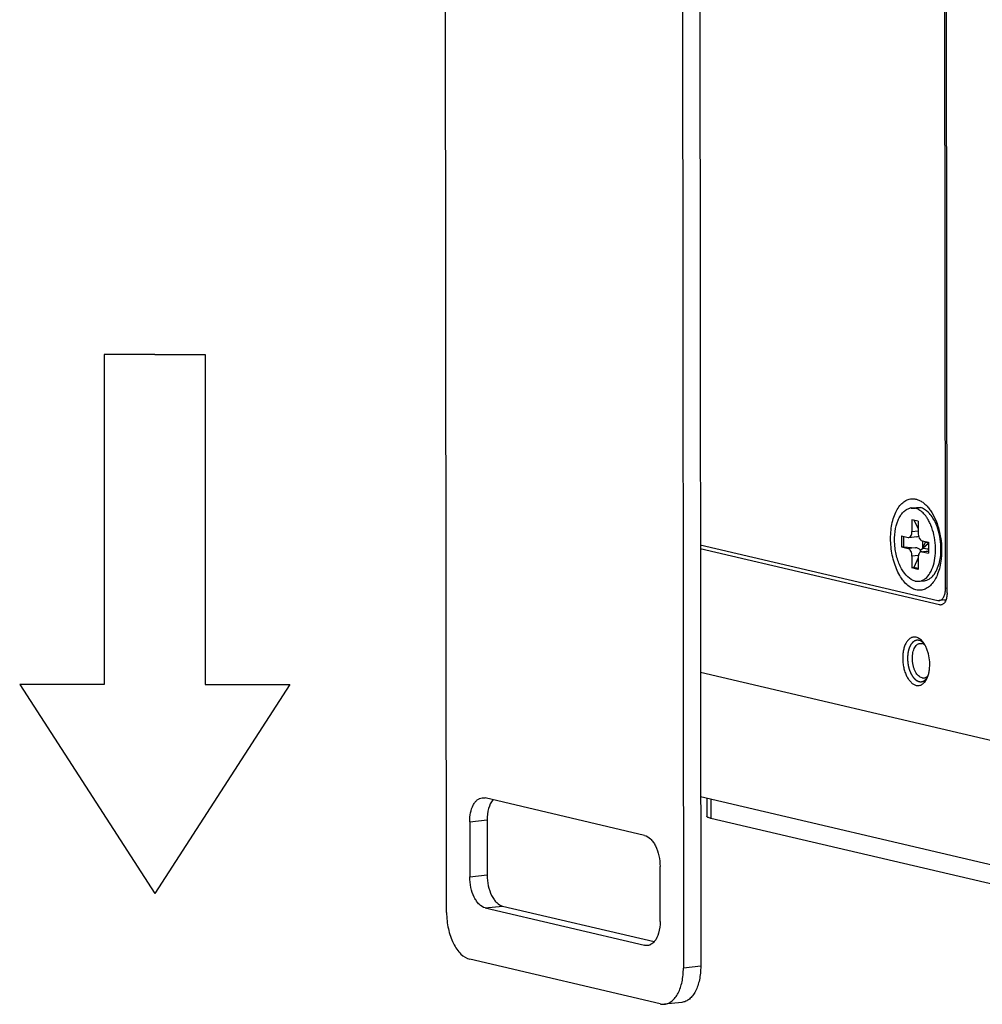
# Model space of a CAD drawing. Header units: millimetres. Extents: x 0 to 2731, y -3524 to -2222.
# Tile 150 of 221: x 2261 to 2331, y -3356 to -3285. Entities that reach past the tile are written whole.
import ezdxf

# ---------------------------------------------------------------- set-up
doc = ezdxf.new("R2010")
doc.units = ezdxf.units.MM
doc.header["$LTSCALE"] = 46.255
doc.layers.get('0').update_dxf_attribs({"linetype": 'CONTINUOUS'})
doc.layers.add('00_COMPONENTS', color=7, linetype='CONTINUOUS')

msp = doc.modelspace()

# ---------------------------------------------------------------- linework, layer by layer
for p, q in [((2271.179, -3309.023), (2267.551, -3309.023)), ((2267.551, -3309.023), (2267.551, -3332.732)), ((2271.179, -3309.023), (2274.806, -3309.023)), ((2274.806, -3309.023), (2274.806, -3332.732)), ((2267.551, -3332.732), (2261.482, -3332.732)), ((2261.482, -3332.732), (2271.179, -3347.735)), ((2280.876, -3332.732), (2271.179, -3347.735)), ((2274.806, -3332.732), (2280.876, -3332.732))]:
    msp.add_line(p, q)
at = {"layer": '00_COMPONENTS', "color": 7}
for p, q in [((2309.069, -3266.7), (2309.157, -3353.108)), ((2310.315, -3266.568), (2310.403, -3352.975)), ((2327.99, -3325.829), (2327.941, -3277.444)), ((2328.102, -3326.151), (2328.052, -3277.366)), ((2292.147, -3349.118), (2292.078, -3281.799)), ((2325.52, -3320.04), (2325.907, -3319.999)), ((2325.52, -3320.046), (2325.797, -3320.058)), ((2325.907, -3319.999), (2326.184, -3320.017)), ((2326.02, -3320.999), (2325.576, -3320.895)), ((2325.576, -3320.895), (2325.577, -3321.734)), ((2325.715, -3320.927), (2326.021, -3321.523)), ((2326.02, -3320.999), (2326.021, -3321.838)), ((2324.827, -3322.052), (2325.299, -3322.162)), ((2324.827, -3322.052), (2324.827, -3322.842)), ((2324.971, -3322.086), (2324.972, -3322.832)), ((2325.299, -3322.162), (2325.351, -3322.165)), ((2325.352, -3322.166), (2325.921, -3322.105)), ((2326.3, -3322.397), (2326.772, -3322.508)), ((2326.341, -3322.397), (2326.342, -3322.936)), ((2310.373, -3322.683), (2327.435, -3326.686)), ((2327.547, -3327.008), (2310.373, -3322.98)), ((2324.827, -3322.842), (2324.972, -3322.832)), ((2324.827, -3322.842), (2325.3, -3322.953)), ((2324.972, -3322.832), (2325.824, -3322.897)), ((2326.19, -3323.069), (2326.756, -3322.573)), ((2326.248, -3323.184), (2326.773, -3323.128)), ((2326.533, -3322.521), (2326.342, -3322.936)), ((2326.342, -3322.936), (2326.756, -3322.968)), ((2326.773, -3323.038), (2326.342, -3322.936)), ((2326.493, -3322.443), (2326.533, -3322.521)), ((2326.772, -3322.577), (2326.533, -3322.521)), ((2326.756, -3322.573), (2326.669, -3322.484)), ((2326.756, -3322.573), (2326.762, -3322.507)), ((2326.756, -3322.573), (2326.773, -3322.828)), ((2326.756, -3322.573), (2326.756, -3322.968)), ((2326.756, -3322.968), (2326.773, -3323.008)), ((2326.772, -3322.508), (2326.773, -3323.298)), ((2325.578, -3323.511), (2325.579, -3324.351)), ((2326.023, -3323.628), (2325.708, -3324.31)), ((2326.023, -3323.616), (2326.024, -3324.455)), ((2326.301, -3323.187), (2326.248, -3323.185)), ((2326.301, -3323.187), (2326.773, -3323.298)), ((2325.708, -3324.31), (2325.579, -3324.351)), ((2326.024, -3324.455), (2325.579, -3324.351)), ((2326.024, -3324.384), (2325.708, -3324.31)), ((2325.802, -3325.292), (2326.079, -3325.304)), ((2326.08, -3325.31), (2326.467, -3325.269)), ((2328.023, -3326.641), (2327.54, -3326.693)), ((2328.003, -3326.69), (2327.866, -3326.658)), ((2339.793, -3347.691), (2310.391, -3340.794)), ((2306.368, -3343.568), (2294.917, -3340.882)), ((2310.839, -3340.899), (2310.84, -3342.196)), ((2293.807, -3342.596), (2293.811, -3346.546)), ((2295.054, -3342.464), (2295.058, -3346.414)), ((2342.264, -3349.651), (2311.135, -3342.349)), ((2307.486, -3349.754), (2307.482, -3345.804)), ((2294.925, -3348.782), (2306.376, -3351.468)), ((2296.172, -3348.65), (2307.063, -3351.204)), ((2307.492, -3355.679), (2293.817, -3352.472)), ((2309.053, -3355.567), (2307.806, -3355.7))]:
    msp.add_line(p, q, dxfattribs=at)
at = {"layer": '00_COMPONENTS', "color": 4}
for p, q in [((2325.577, -3321.734), (2326.021, -3321.687)), ((2325.824, -3322.897), (2325.3, -3322.953)), ((2326.301, -3323.187), (2326.773, -3323.137)), ((2326.038, -3323.463), (2325.578, -3323.511)), ((2328.101, -3325.817), (2327.99, -3325.829)), ((2327.547, -3327.008), (2327.752, -3326.986)), ((2332.559, -3337.069), (2310.382, -3331.867)), ((2311.134, -3340.969), (2311.135, -3342.349)), ((2293.807, -3342.596), (2295.054, -3342.464)), ((2293.811, -3346.546), (2295.058, -3346.414)), ((2294.925, -3348.782), (2296.172, -3348.65)), ((2306.376, -3351.468), (2306.782, -3351.425)), ((2310.403, -3352.975), (2309.157, -3353.108))]:
    msp.add_line(p, q, dxfattribs=at)
at = {"layer": '00_COMPONENTS', "color": 7}
for centre, radius, start, end in [((2325.611, -3320.861), 0.825, 100.9238, 102.91637), ((2325.609, -3320.852), 0.816, 96.26783, 100.92635), ((2325.592, -3320.931), 0.897, 71.95972, 76.76223), ((2325.463, -3321.228), 1.222, 60.06404, 60.4604), ((2323.95, -3322.507), 3.228, 26.3072, 28.89273), ((2323.681, -3322.64), 3.528, 23.14934, 26.30082), ((2323.52, -3322.71), 3.703, 22.85106, 23.17296), ((2323.492, -3322.722), 3.733, 22.56604, 22.85111)]:
    msp.add_arc(centre, radius, start, end, dxfattribs=at)
for centre, major_axis, ratio, start_param, end_param in [((2325.823, -3321.613), (0.456, -0.27), 0.911489, -0.885721, -0.614034), ((2325.824, -3323.391), (0.456, -0.27), 0.911489, 1.280901, 2.066299), ((2325.824, -3323.391), (0.274, 0.506), 0.482805, -0.96169, -0.655213)]:
    msp.add_ellipse(centre, major_axis=major_axis, ratio=ratio, start_param=start_param, end_param=end_param, dxfattribs=at)
for points, knots in [([(2324.041, -3322.237), (2324.041, -3322.038), (2324.06, -3321.649), (2324.151, -3321.091), (2324.3, -3320.586), (2324.503, -3320.15), (2324.754, -3319.797), (2325.005, -3319.578), (2325.221, -3319.463), (2325.384, -3319.406), (2325.553, -3319.378), (2325.666, -3319.379), (2325.722, -3319.384)], [0, 0, 0, 0, 0.162575, 0.317375, 0.461264, 0.592028, 0.708834, 0.812803, 0.861154, 0.907897, 0.953875, 1, 1, 1, 1]), ([(2325.722, -3319.384), (2325.8, -3319.391), (2325.958, -3319.423), (2326.188, -3319.522), (2326.412, -3319.671), (2326.627, -3319.865), (2326.83, -3320.102), (2327.088, -3320.482), (2327.242, -3320.804), (2327.331, -3321.03)], [0, 0, 0, 0, 0.096927, 0.199587, 0.310088, 0.429695, 0.558903, 0.697569, 1, 1, 1, 1]), ([(2325.802, -3325.292), (2325.609, -3325.246), (2325.213, -3324.996), (2324.777, -3324.388), (2324.464, -3323.584), (2324.31, -3322.673), (2324.331, -3321.763), (2324.498, -3321.062), (2324.729, -3320.604), (2324.929, -3320.34), (2325.161, -3320.149), (2325.338, -3320.077), (2325.426, -3320.057)], [0, 0, 0, 0, 0.09613, 0.216482, 0.35815, 0.51103, 0.661484, 0.796759, 0.85593, 0.908946, 0.956388, 1, 1, 1, 1]), ([(2326.065, -3320.165), (2326.049, -3320.156), (2325.986, -3320.122), (2325.92, -3320.095), (2325.87, -3320.078)], [0, 0, 0, 0, 0.257913, 1, 1, 1, 1]), ([(2326.776, -3320.947), (2326.728, -3320.861), (2326.544, -3320.562), (2326.292, -3320.296), (2326.072, -3320.17)], [0, 0, 0, 0, 0.2809, 1, 1, 1, 1]), ([(2327.235, -3321.044), (2327.111, -3320.792), (2326.838, -3320.364), (2326.399, -3320.067), (2326.184, -3320.017)], [0, 0, 0, 0, 0.560411, 1, 1, 1, 1]), ([(2327.117, -3324.159), (2327.184, -3323.938), (2327.272, -3323.463), (2327.283, -3322.728), (2327.179, -3321.989), (2327.033, -3321.513), (2326.94, -3321.289)], [0, 0, 0, 0, 0.236991, 0.492054, 0.751415, 1, 1, 1, 1]), ([(2327.546, -3323.967), (2327.666, -3323.485), (2327.696, -3322.712), (2327.514, -3321.732), (2327.341, -3321.26), (2327.235, -3321.044)], [0, 0, 0, 0, 0.499148, 0.75726, 1, 1, 1, 1]), ([(2327.331, -3321.03), (2327.338, -3321.048), (2327.365, -3321.119), (2327.391, -3321.191), (2327.409, -3321.246)], [0, 0, 0, 0, 0.247906, 1, 1, 1, 1]), ([(2327.409, -3321.246), (2327.509, -3321.54), (2327.658, -3322.152), (2327.709, -3322.78), (2327.71, -3323.097)], [0, 0, 0, 0, 0.494963, 1, 1, 1, 1]), ([(2327.674, -3323.734), (2327.652, -3323.919), (2327.592, -3324.274), (2327.441, -3324.77), (2327.239, -3325.197), (2326.99, -3325.543), (2326.741, -3325.758), (2326.528, -3325.872), (2326.366, -3325.927), (2326.2, -3325.955), (2326.031, -3325.955), (2325.861, -3325.926), (2325.629, -3325.849), (2325.343, -3325.678), (2325.03, -3325.378), (2324.747, -3324.991), (2324.502, -3324.527), (2324.302, -3324.003), (2324.154, -3323.435), (2324.062, -3322.841), (2324.041, -3322.438), (2324.041, -3322.237)], [0, 0, 0, 0, 0.073988, 0.142727, 0.205209, 0.261073, 0.310875, 0.334062, 0.356491, 0.378555, 0.400682, 0.423292, 0.446765, 0.497368, 0.554182, 0.617612, 0.687187, 0.761824, 0.840026, 0.920042, 1, 1, 1, 1]), ([(2325.351, -3322.166), (2325.384, -3322.162), (2325.453, -3322.129), (2325.523, -3322.028), (2325.567, -3321.892), (2325.577, -3321.788), (2325.577, -3321.734)], [0, 0, 0, 0, 0.186374, 0.411677, 0.687609, 1, 1, 1, 1]), ([(2326.021, -3321.838), (2326.021, -3321.903), (2326.036, -3322.031), (2326.102, -3322.234), (2326.211, -3322.376), (2326.3, -3322.397)], [0, 0, 0, 0, 0.29816, 0.580813, 1, 1, 1, 1]), ([(2325.578, -3323.511), (2325.578, -3323.447), (2325.564, -3323.319), (2325.498, -3323.115), (2325.389, -3322.973), (2325.3, -3322.953)], [0, 0, 0, 0, 0.29816, 0.580813, 1, 1, 1, 1]), ([(2327.71, -3323.097), (2327.71, -3323.151), (2327.707, -3323.364), (2327.692, -3323.576), (2327.674, -3323.734)], [0, 0, 0, 0, 0.253622, 1, 1, 1, 1]), ([(2326.248, -3323.184), (2326.216, -3323.188), (2326.147, -3323.221), (2326.076, -3323.322), (2326.033, -3323.458), (2326.023, -3323.561), (2326.023, -3323.616)], [0, 0, 0, 0, 0.186374, 0.411677, 0.687609, 1, 1, 1, 1]), ([(2326.467, -3325.268), (2326.588, -3325.255), (2326.839, -3325.166), (2327.149, -3324.879), (2327.393, -3324.467), (2327.502, -3324.143), (2327.546, -3323.967)], [0, 0, 0, 0, 0.20316, 0.430721, 0.695849, 1, 1, 1, 1]), ([(2326.539, -3325.114), (2326.674, -3325.008), (2326.914, -3324.706), (2327.058, -3324.355), (2327.117, -3324.159)], [0, 0, 0, 0, 0.456403, 1, 1, 1, 1]), ([(2326.08, -3325.309), (2326.14, -3325.302), (2326.221, -3325.284), (2326.297, -3325.255), (2326.316, -3325.247)], [0, 0, 0, 0, 0.746036, 1, 1, 1, 1]), ([(2326.316, -3325.247), (2326.335, -3325.239), (2326.414, -3325.202), (2326.487, -3325.155), (2326.539, -3325.114)], [0, 0, 0, 0, 0.243175, 1, 1, 1, 1]), ([(2327.54, -3326.693), (2327.572, -3326.689), (2327.636, -3326.672), (2327.724, -3326.615), (2327.802, -3326.532), (2327.869, -3326.425), (2327.922, -3326.298), (2327.976, -3326.099), (2327.99, -3325.938), (2327.99, -3325.829)], [0, 0, 0, 0, 0.090758, 0.187346, 0.294049, 0.413054, 0.544705, 0.687954, 1, 1, 1, 1]), ([(2328.102, -3326.151), (2328.102, -3326.26), (2328.087, -3326.421), (2328.034, -3326.62), (2327.98, -3326.748), (2327.914, -3326.855), (2327.836, -3326.938), (2327.748, -3326.994), (2327.683, -3327.012), (2327.651, -3327.015)], [0, 0, 0, 0, 0.312045, 0.455295, 0.586946, 0.705951, 0.812654, 0.909242, 1, 1, 1, 1]), ([(2327.435, -3326.686), (2327.444, -3326.688), (2327.478, -3326.694), (2327.514, -3326.695), (2327.54, -3326.693)], [0, 0, 0, 0, 0.254802, 1, 1, 1, 1]), ([(2327.651, -3327.015), (2327.643, -3327.016), (2327.608, -3327.018), (2327.572, -3327.014), (2327.547, -3327.008)], [0, 0, 0, 0, 0.247279, 1, 1, 1, 1]), ([(2325.882, -3329.333), (2325.851, -3329.325), (2325.787, -3329.316), (2325.692, -3329.318), (2325.598, -3329.338), (2325.475, -3329.388), (2325.328, -3329.496), (2325.182, -3329.681), (2325.063, -3329.917), (2324.976, -3330.195), (2324.922, -3330.505), (2324.905, -3330.835), (2324.924, -3331.175), (2324.979, -3331.509), (2325.068, -3331.828), (2325.187, -3332.117), (2325.333, -3332.367), (2325.5, -3332.569), (2325.683, -3332.715), (2325.819, -3332.773), (2325.885, -3332.789)], [0, 0, 0, 0, 0.022191, 0.043938, 0.065719, 0.088007, 0.135583, 0.189186, 0.249713, 0.3169, 0.389672, 0.466412, 0.545177, 0.623868, 0.700394, 0.772827, 0.839582, 0.899628, 0.95277, 1, 1, 1, 1]), ([(2326.371, -3329.681), (2326.336, -3329.636), (2326.262, -3329.554), (2326.141, -3329.451), (2326.015, -3329.375), (2325.926, -3329.343), (2325.882, -3329.333)], [0, 0, 0, 0, 0.281156, 0.540143, 0.778547, 1, 1, 1, 1]), ([(2326.301, -3332.251), (2326.256, -3332.24), (2326.165, -3332.203), (2326.041, -3332.109), (2325.927, -3331.979), (2325.826, -3331.817), (2325.741, -3331.629), (2325.674, -3331.421), (2325.628, -3331.2), (2325.604, -3330.972), (2325.603, -3330.746), (2325.625, -3330.529), (2325.67, -3330.328), (2325.735, -3330.149), (2325.82, -3329.999), (2325.922, -3329.882), (2326.038, -3329.803), (2326.125, -3329.778), (2326.167, -3329.774)], [0, 0, 0, 0, 0.046211, 0.097785, 0.155685, 0.219876, 0.289591, 0.363565, 0.440206, 0.51774, 0.594331, 0.668208, 0.737787, 0.801812, 0.859535, 0.910943, 0.957032, 1, 1, 1, 1]), ([(2326.167, -3329.774), (2326.178, -3329.772), (2326.222, -3329.77), (2326.266, -3329.775), (2326.298, -3329.782)], [0, 0, 0, 0, 0.247279, 1, 1, 1, 1]), ([(2326.513, -3329.893), (2326.48, -3329.866), (2326.412, -3329.821), (2326.336, -3329.791), (2326.298, -3329.782)], [0, 0, 0, 0, 0.522748, 1, 1, 1, 1]), ([(2326.513, -3329.893), (2326.502, -3329.874), (2326.459, -3329.801), (2326.41, -3329.731), (2326.371, -3329.681)], [0, 0, 0, 0, 0.258803, 1, 1, 1, 1]), ([(2326.745, -3332.07), (2326.771, -3331.987), (2326.814, -3331.812), (2326.864, -3331.441), (2326.856, -3330.957), (2326.762, -3330.483), (2326.635, -3330.13), (2326.556, -3329.969), (2326.513, -3329.893)], [0, 0, 0, 0, 0.116507, 0.240209, 0.500008, 0.759802, 0.8835, 1, 1, 1, 1]), ([(2325.885, -3332.789), (2325.921, -3332.797), (2325.994, -3332.807), (2326.105, -3332.8), (2326.212, -3332.769), (2326.353, -3332.697), (2326.514, -3332.546), (2326.608, -3332.393), (2326.65, -3332.307)], [0, 0, 0, 0, 0.113283, 0.224375, 0.336533, 0.452873, 0.707007, 1, 1, 1, 1]), ([(2326.301, -3332.251), (2326.311, -3332.253), (2326.354, -3332.262), (2326.399, -3332.263), (2326.431, -3332.26)], [0, 0, 0, 0, 0.254816, 1, 1, 1, 1]), ([(2326.431, -3332.26), (2326.46, -3332.256), (2326.518, -3332.243), (2326.601, -3332.204), (2326.678, -3332.145), (2326.723, -3332.097), (2326.745, -3332.07)], [0, 0, 0, 0, 0.231284, 0.47076, 0.725355, 1, 1, 1, 1]), ([(2326.65, -3332.307), (2326.659, -3332.288), (2326.695, -3332.211), (2326.725, -3332.131), (2326.745, -3332.07)], [0, 0, 0, 0, 0.241203, 1, 1, 1, 1]), ([(2293.807, -3342.596), (2293.807, -3342.378), (2293.844, -3341.965), (2293.998, -3341.488), (2294.183, -3341.189), (2294.339, -3341.023), (2294.515, -3340.911), (2294.644, -3340.875), (2294.708, -3340.868)], [0, 0, 0, 0, 0.312254, 0.586658, 0.705742, 0.81251, 0.90914, 1, 1, 1, 1]), ([(2294.708, -3340.868), (2294.76, -3340.863), (2294.831, -3340.865), (2294.9, -3340.878), (2294.917, -3340.882)], [0, 0, 0, 0, 0.745599, 1, 1, 1, 1]), ([(2295.476, -3341.012), (2295.327, -3341.187), (2295.111, -3341.67), (2295.054, -3342.183), (2295.054, -3342.464)], [0, 0, 0, 0, 0.450077, 1, 1, 1, 1]), ([(2311.135, -3342.349), (2311.092, -3342.339), (2311.018, -3342.319), (2310.933, -3342.287), (2310.884, -3342.259), (2310.854, -3342.235), (2310.84, -3342.211), (2310.84, -3342.196)], [0, 0, 0, 0, 0.380798, 0.670822, 0.781496, 0.87084, 1, 1, 1, 1]), ([(2306.368, -3343.568), (2306.528, -3343.606), (2306.762, -3343.761), (2306.999, -3344.05), (2307.23, -3344.446), (2307.426, -3345.037), (2307.482, -3345.544), (2307.482, -3345.804)], [0, 0, 0, 0, 0.186918, 0.29973, 0.425168, 0.704539, 1, 1, 1, 1]), ([(2295.058, -3346.414), (2295.059, -3346.674), (2295.114, -3347.181), (2295.31, -3347.772), (2295.541, -3348.168), (2295.778, -3348.457), (2296.012, -3348.612), (2296.172, -3348.65)], [0, 0, 0, 0, 0.295461, 0.574832, 0.70027, 0.813082, 1, 1, 1, 1]), ([(2294.925, -3348.782), (2294.765, -3348.745), (2294.532, -3348.589), (2294.294, -3348.301), (2294.063, -3347.905), (2293.868, -3347.314), (2293.812, -3346.807), (2293.811, -3346.546)], [0, 0, 0, 0, 0.186918, 0.29973, 0.425168, 0.704539, 1, 1, 1, 1]), ([(2292.147, -3349.118), (2292.147, -3349.508), (2292.231, -3350.269), (2292.525, -3351.155), (2292.871, -3351.749), (2293.227, -3352.182), (2293.577, -3352.415), (2293.817, -3352.472)], [0, 0, 0, 0, 0.295447, 0.574831, 0.700267, 0.813093, 1, 1, 1, 1]), ([(2307.486, -3349.754), (2307.486, -3350.035), (2307.429, -3350.548), (2307.214, -3351.031), (2307.064, -3351.206)], [0, 0, 0, 0, 0.549923, 1, 1, 1, 1]), ([(2307.064, -3351.206), (2306.999, -3351.281), (2306.857, -3351.409), (2306.674, -3351.473), (2306.586, -3351.482)], [0, 0, 0, 0, 0.527192, 1, 1, 1, 1]), ([(2306.586, -3351.482), (2306.534, -3351.488), (2306.462, -3351.486), (2306.394, -3351.472), (2306.376, -3351.468)], [0, 0, 0, 0, 0.745599, 1, 1, 1, 1]), ([(2307.806, -3355.7), (2307.901, -3355.69), (2308.095, -3355.637), (2308.359, -3355.468), (2308.593, -3355.219), (2308.871, -3354.77), (2309.101, -3354.054), (2309.157, -3353.436), (2309.157, -3353.108)], [0, 0, 0, 0, 0.090832, 0.187472, 0.29424, 0.413318, 0.687749, 1, 1, 1, 1]), ([(2310.403, -3352.975), (2310.404, -3353.303), (2310.348, -3353.922), (2310.118, -3354.638), (2309.84, -3355.087), (2309.605, -3355.336), (2309.342, -3355.504), (2309.148, -3355.557), (2309.053, -3355.567)], [0, 0, 0, 0, 0.312251, 0.586682, 0.70576, 0.812528, 0.909168, 1, 1, 1, 1]), ([(2307.492, -3355.679), (2307.518, -3355.685), (2307.621, -3355.705), (2307.728, -3355.708), (2307.806, -3355.7)], [0, 0, 0, 0, 0.2545, 1, 1, 1, 1])]:
    msp.add_open_spline(points, degree=3, knots=knots, dxfattribs=at)
at = {"layer": '00_COMPONENTS', "color": 4}
for points, knots in [([(2326.09, -3329.557), (2326.076, -3329.557), (2326.056, -3329.555), (2326.029, -3329.554), (2326.009, -3329.552), (2325.992, -3329.551), (2325.979, -3329.551), (2325.969, -3329.55), (2325.958, -3329.549), (2325.95, -3329.549), (2325.943, -3329.548), (2325.939, -3329.548), (2325.936, -3329.548), (2325.933, -3329.548), (2325.931, -3329.548), (2325.93, -3329.548), (2325.929, -3329.548), (2325.928, -3329.548), (2325.927, -3329.548), (2325.927, -3329.548), (2325.925, -3329.548), (2325.923, -3329.549), (2325.921, -3329.55), (2325.918, -3329.551), (2325.913, -3329.552), (2325.907, -3329.554), (2325.899, -3329.556), (2325.889, -3329.559), (2325.879, -3329.562), (2325.866, -3329.566), (2325.85, -3329.571), (2325.834, -3329.576), (2325.821, -3329.58), (2325.811, -3329.583), (2325.802, -3329.586), (2325.793, -3329.588), (2325.787, -3329.59), (2325.783, -3329.591), (2325.78, -3329.592), (2325.777, -3329.593), (2325.775, -3329.594), (2325.774, -3329.594), (2325.773, -3329.594), (2325.772, -3329.595), (2325.772, -3329.595), (2325.771, -3329.596), (2325.77, -3329.596), (2325.768, -3329.598), (2325.766, -3329.599), (2325.763, -3329.601), (2325.759, -3329.604), (2325.753, -3329.608), (2325.745, -3329.614), (2325.736, -3329.62), (2325.727, -3329.626), (2325.716, -3329.635), (2325.701, -3329.646), (2325.686, -3329.656), (2325.674, -3329.665), (2325.665, -3329.671), (2325.656, -3329.677), (2325.648, -3329.683), (2325.642, -3329.687), (2325.639, -3329.69), (2325.636, -3329.692), (2325.633, -3329.693), (2325.631, -3329.695), (2325.63, -3329.696), (2325.629, -3329.696), (2325.629, -3329.697), (2325.628, -3329.697), (2325.628, -3329.698), (2325.626, -3329.699), (2325.625, -3329.701), (2325.623, -3329.704), (2325.62, -3329.707), (2325.617, -3329.711), (2325.611, -3329.718), (2325.605, -3329.726), (2325.597, -3329.736), (2325.589, -3329.745), (2325.578, -3329.758), (2325.565, -3329.775), (2325.551, -3329.791), (2325.541, -3329.804), (2325.533, -3329.814), (2325.525, -3329.824), (2325.518, -3329.832), (2325.513, -3329.838), (2325.509, -3329.842), (2325.507, -3329.846), (2325.505, -3329.848), (2325.503, -3329.85), (2325.502, -3329.851), (2325.501, -3329.852), (2325.501, -3329.853), (2325.5, -3329.854), (2325.5, -3329.855), (2325.499, -3329.857), (2325.498, -3329.859), (2325.496, -3329.862), (2325.494, -3329.866), (2325.491, -3329.872), (2325.487, -3329.88), (2325.481, -3329.89), (2325.475, -3329.903), (2325.469, -3329.915), (2325.46, -3329.932), (2325.449, -3329.952), (2325.439, -3329.973), (2325.43, -3329.99), (2325.424, -3330.002), (2325.417, -3330.015), (2325.412, -3330.025), (2325.407, -3330.033), (2325.405, -3330.039), (2325.403, -3330.043), (2325.401, -3330.046), (2325.4, -3330.048), (2325.399, -3330.05), (2325.398, -3330.051), (2325.398, -3330.052), (2325.397, -3330.053), (2325.397, -3330.054), (2325.396, -3330.056), (2325.395, -3330.059), (2325.394, -3330.063), (2325.393, -3330.068), (2325.391, -3330.074), (2325.387, -3330.084), (2325.383, -3330.096), (2325.379, -3330.111), (2325.374, -3330.126), (2325.367, -3330.146), (2325.359, -3330.17), (2325.351, -3330.195), (2325.345, -3330.215), (2325.34, -3330.23), (2325.335, -3330.244), (2325.331, -3330.257), (2325.328, -3330.267), (2325.326, -3330.273), (2325.325, -3330.278), (2325.324, -3330.281), (2325.323, -3330.284), (2325.322, -3330.287), (2325.321, -3330.288), (2325.321, -3330.289), (2325.321, -3330.29), (2325.321, -3330.291), (2325.32, -3330.294), (2325.32, -3330.297), (2325.319, -3330.301), (2325.318, -3330.307), (2325.317, -3330.314), (2325.315, -3330.325), (2325.312, -3330.339), (2325.309, -3330.355), (2325.306, -3330.372), (2325.302, -3330.394), (2325.297, -3330.421), (2325.293, -3330.449), (2325.289, -3330.471), (2325.286, -3330.488), (2325.283, -3330.504), (2325.28, -3330.518), (2325.278, -3330.529), (2325.277, -3330.536), (2325.276, -3330.542), (2325.275, -3330.546), (2325.275, -3330.549), (2325.274, -3330.552), (2325.274, -3330.554), (2325.274, -3330.556), (2325.274, -3330.559), (2325.273, -3330.563), (2325.273, -3330.568), (2325.273, -3330.574), (2325.272, -3330.581), (2325.272, -3330.593), (2325.271, -3330.608), (2325.27, -3330.626), (2325.269, -3330.644), (2325.267, -3330.668), (2325.266, -3330.699), (2325.264, -3330.735), (2325.262, -3330.765), (2325.261, -3330.789), (2325.26, -3330.804), (2325.259, -3330.816), (2325.259, -3330.825), (2325.258, -3330.832), (2325.258, -3330.838), (2325.258, -3330.841), (2325.258, -3330.843), (2325.258, -3330.845), (2325.258, -3330.848), (2325.258, -3330.854), (2325.259, -3330.861), (2325.259, -3330.87), (2325.26, -3330.882), (2325.261, -3330.898), (2325.262, -3330.922), (2325.264, -3330.952), (2325.266, -3330.989), (2325.268, -3331.025), (2325.269, -3331.056), (2325.271, -3331.08), (2325.272, -3331.095), (2325.272, -3331.107), (2325.273, -3331.116), (2325.273, -3331.124), (2325.274, -3331.129), (2325.274, -3331.132), (2325.274, -3331.134), (2325.274, -3331.137), (2325.275, -3331.14), (2325.276, -3331.145), (2325.277, -3331.152), (2325.278, -3331.161), (2325.28, -3331.173), (2325.283, -3331.188), (2325.287, -3331.212), (2325.292, -3331.242), (2325.297, -3331.278), (2325.303, -3331.314), (2325.308, -3331.344), (2325.312, -3331.368), (2325.315, -3331.383), (2325.317, -3331.395), (2325.318, -3331.404), (2325.319, -3331.412), (2325.32, -3331.417), (2325.321, -3331.42), (2325.321, -3331.422), (2325.322, -3331.424), (2325.323, -3331.427), (2325.324, -3331.432), (2325.326, -3331.439), (2325.328, -3331.448), (2325.332, -3331.459), (2325.336, -3331.473), (2325.342, -3331.496), (2325.35, -3331.525), (2325.359, -3331.559), (2325.369, -3331.593), (2325.377, -3331.621), (2325.383, -3331.644), (2325.387, -3331.658), (2325.391, -3331.67), (2325.393, -3331.678), (2325.395, -3331.685), (2325.396, -3331.69), (2325.397, -3331.693), (2325.398, -3331.695), (2325.399, -3331.697), (2325.4, -3331.7), (2325.402, -3331.705), (2325.404, -3331.711), (2325.408, -3331.719), (2325.412, -3331.73), (2325.418, -3331.743), (2325.426, -3331.764), (2325.437, -3331.79), (2325.45, -3331.822), (2325.461, -3331.848), (2325.47, -3331.869), (2325.477, -3331.885), (2325.483, -3331.9), (2325.489, -3331.914), (2325.493, -3331.924), (2325.496, -3331.931), (2325.498, -3331.936), (2325.5, -3331.94), (2325.501, -3331.943), (2325.502, -3331.945), (2325.503, -3331.947), (2325.503, -3331.948), (2325.503, -3331.949), (2325.504, -3331.95), (2325.505, -3331.952), (2325.507, -3331.954), (2325.509, -3331.958), (2325.511, -3331.962), (2325.515, -3331.968), (2325.52, -3331.977), (2325.527, -3331.988), (2325.534, -3332.001), (2325.542, -3332.014), (2325.553, -3332.032), (2325.566, -3332.054), (2325.579, -3332.076), (2325.59, -3332.094), (2325.597, -3332.107), (2325.605, -3332.121), (2325.612, -3332.132), (2325.617, -3332.141), (2325.62, -3332.146), (2325.623, -3332.151), (2325.625, -3332.154), (2325.627, -3332.157), (2325.628, -3332.159), (2325.628, -3332.16), (2325.629, -3332.161), (2325.629, -3332.161), (2325.63, -3332.162), (2325.632, -3332.164), (2325.633, -3332.166), (2325.636, -3332.169), (2325.639, -3332.172), (2325.642, -3332.177), (2325.648, -3332.184), (2325.656, -3332.193), (2325.665, -3332.203), (2325.674, -3332.214), (2325.686, -3332.228), (2325.701, -3332.246), (2325.716, -3332.264), (2325.728, -3332.278), (2325.737, -3332.288), (2325.746, -3332.299), (2325.753, -3332.308), (2325.759, -3332.315), (2325.763, -3332.319), (2325.766, -3332.323), (2325.768, -3332.326), (2325.77, -3332.328), (2325.771, -3332.329), (2325.772, -3332.33), (2325.772, -3332.331), (2325.773, -3332.331), (2325.774, -3332.332), (2325.775, -3332.333), (2325.777, -3332.335), (2325.78, -3332.337), (2325.783, -3332.339), (2325.787, -3332.342), (2325.794, -3332.347), (2325.802, -3332.354), (2325.811, -3332.361), (2325.821, -3332.369), (2325.834, -3332.379), (2325.85, -3332.391), (2325.867, -3332.404), (2325.879, -3332.414), (2325.889, -3332.422), (2325.899, -3332.429), (2325.907, -3332.436), (2325.914, -3332.441), (2325.918, -3332.444), (2325.921, -3332.446), (2325.923, -3332.448), (2325.925, -3332.45), (2325.927, -3332.451), (2325.928, -3332.452), (2325.928, -3332.452), (2325.929, -3332.452), (2325.93, -3332.453), (2325.931, -3332.453), (2325.933, -3332.454), (2325.936, -3332.455), (2325.939, -3332.457), (2325.944, -3332.458), (2325.95, -3332.461), (2325.959, -3332.465), (2325.969, -3332.469), (2325.98, -3332.473), (2325.993, -3332.479), (2326.011, -3332.486), (2326.031, -3332.494), (2326.059, -3332.506), (2326.079, -3332.514), (2326.093, -3332.52)], [0, 0, 0, 0, 0.015625, 0.023438, 0.03125, 0.039062, 0.042969, 0.046875, 0.050781, 0.054688, 0.056641, 0.058594, 0.05957, 0.060547, 0.061523, 0.062012, 0.062256, 0.0625, 0.062744, 0.062988, 0.063477, 0.064453, 0.06543, 0.066406, 0.068359, 0.070312, 0.074219, 0.078125, 0.082031, 0.085938, 0.09375, 0.101562, 0.105469, 0.109375, 0.113281, 0.117188, 0.119141, 0.121094, 0.12207, 0.123047, 0.124023, 0.124512, 0.124756, 0.125, 0.125244, 0.125488, 0.125977, 0.126953, 0.12793, 0.128906, 0.130859, 0.132812, 0.136719, 0.140625, 0.144531, 0.148438, 0.15625, 0.164062, 0.167969, 0.171875, 0.175781, 0.179688, 0.181641, 0.183594, 0.18457, 0.185547, 0.186523, 0.187012, 0.187256, 0.1875, 0.187744, 0.187988, 0.188477, 0.189453, 0.19043, 0.191406, 0.193359, 0.195312, 0.199219, 0.203125, 0.207031, 0.210938, 0.21875, 0.226562, 0.230469, 0.234375, 0.238281, 0.242188, 0.244141, 0.246094, 0.24707, 0.248047, 0.249023, 0.249512, 0.249756, 0.25, 0.250244, 0.250488, 0.250977, 0.251953, 0.25293, 0.253906, 0.255859, 0.257812, 0.261719, 0.265625, 0.269531, 0.273438, 0.28125, 0.289062, 0.292969, 0.296875, 0.300781, 0.304688, 0.306641, 0.308594, 0.30957, 0.310547, 0.311523, 0.312012, 0.312256, 0.3125, 0.312744, 0.312988, 0.313477, 0.314453, 0.31543, 0.316406, 0.318359, 0.320312, 0.324219, 0.328125, 0.332031, 0.335938, 0.34375, 0.351562, 0.355469, 0.359375, 0.363281, 0.367188, 0.369141, 0.371094, 0.37207, 0.373047, 0.374023, 0.374512, 0.374756, 0.375, 0.375244, 0.375488, 0.375977, 0.376953, 0.37793, 0.378906, 0.380859, 0.382812, 0.386719, 0.390625, 0.394531, 0.398438, 0.40625, 0.414062, 0.417969, 0.421875, 0.425781, 0.429688, 0.431641, 0.433594, 0.43457, 0.435547, 0.436523, 0.437012, 0.4375, 0.437988, 0.438477, 0.439453, 0.44043, 0.441406, 0.443359, 0.445312, 0.449219, 0.453125, 0.457031, 0.460938, 0.46875, 0.476562, 0.484375, 0.488281, 0.492188, 0.494141, 0.496094, 0.498047, 0.499023, 0.499512, 0.5, 0.500488, 0.500977, 0.501953, 0.503906, 0.505859, 0.507812, 0.511719, 0.515625, 0.523438, 0.53125, 0.539062, 0.546875, 0.550781, 0.554688, 0.556641, 0.558594, 0.560547, 0.561523, 0.562012, 0.5625, 0.562988, 0.563477, 0.564453, 0.566406, 0.568359, 0.570312, 0.574219, 0.578125, 0.585938, 0.59375, 0.601562, 0.609375, 0.613281, 0.617188, 0.619141, 0.621094, 0.623047, 0.624023, 0.624512, 0.625, 0.625488, 0.625977, 0.626953, 0.628906, 0.630859, 0.632812, 0.636719, 0.640625, 0.648438, 0.65625, 0.664062, 0.671875, 0.675781, 0.679688, 0.681641, 0.683594, 0.685547, 0.686523, 0.687012, 0.6875, 0.687988, 0.688477, 0.689453, 0.691406, 0.693359, 0.695312, 0.699219, 0.703125, 0.710938, 0.71875, 0.726562, 0.730469, 0.734375, 0.738281, 0.742188, 0.744141, 0.746094, 0.74707, 0.748047, 0.749023, 0.749512, 0.749756, 0.75, 0.750244, 0.750488, 0.750977, 0.751953, 0.75293, 0.753906, 0.755859, 0.757812, 0.761719, 0.765625, 0.769531, 0.773438, 0.78125, 0.789062, 0.792969, 0.796875, 0.800781, 0.804688, 0.806641, 0.808594, 0.80957, 0.810547, 0.811523, 0.812012, 0.812256, 0.8125, 0.812744, 0.812988, 0.813477, 0.814453, 0.81543, 0.816406, 0.818359, 0.820312, 0.824219, 0.828125, 0.832031, 0.835938, 0.84375, 0.851562, 0.855469, 0.859375, 0.863281, 0.867188, 0.869141, 0.871094, 0.87207, 0.873047, 0.874023, 0.874512, 0.874756, 0.875, 0.875244, 0.875488, 0.875977, 0.876953, 0.87793, 0.878906, 0.880859, 0.882812, 0.886719, 0.890625, 0.894531, 0.898438, 0.90625, 0.914062, 0.917969, 0.921875, 0.925781, 0.929688, 0.931641, 0.933594, 0.93457, 0.935547, 0.936523, 0.937012, 0.937256, 0.9375, 0.937744, 0.937988, 0.938477, 0.939453, 0.94043, 0.941406, 0.943359, 0.945312, 0.949219, 0.953125, 0.957031, 0.960938, 0.96875, 0.976562, 0.984375, 1, 1, 1, 1]), ([(2326.442, -3329.778), (2326.435, -3329.771), (2326.425, -3329.761), (2326.411, -3329.748), (2326.403, -3329.74), (2326.396, -3329.733), (2326.392, -3329.729), (2326.389, -3329.726), (2326.386, -3329.723), (2326.383, -3329.721), (2326.378, -3329.717), (2326.37, -3329.71), (2326.359, -3329.701), (2326.348, -3329.692), (2326.34, -3329.685), (2326.335, -3329.68), (2326.332, -3329.678), (2326.331, -3329.677), (2326.329, -3329.675), (2326.325, -3329.673), (2326.321, -3329.67), (2326.313, -3329.665), (2326.304, -3329.658), (2326.295, -3329.652), (2326.288, -3329.647), (2326.282, -3329.643), (2326.277, -3329.64), (2326.274, -3329.637), (2326.272, -3329.636), (2326.271, -3329.635), (2326.27, -3329.634), (2326.268, -3329.633), (2326.264, -3329.631), (2326.26, -3329.629), (2326.254, -3329.626), (2326.247, -3329.621), (2326.237, -3329.616), (2326.228, -3329.611), (2326.22, -3329.607), (2326.216, -3329.604), (2326.212, -3329.602), (2326.21, -3329.601), (2326.209, -3329.6), (2326.206, -3329.599), (2326.203, -3329.598), (2326.198, -3329.596), (2326.191, -3329.593), (2326.182, -3329.589), (2326.171, -3329.584), (2326.163, -3329.581), (2326.158, -3329.578), (2326.155, -3329.577), (2326.153, -3329.577), (2326.152, -3329.576), (2326.148, -3329.575), (2326.143, -3329.573), (2326.135, -3329.571), (2326.125, -3329.568), (2326.11, -3329.563), (2326.098, -3329.56), (2326.09, -3329.557)], [0, 0, 0, 0, 0.0625, 0.09375, 0.125, 0.140625, 0.15625, 0.164062, 0.171875, 0.179688, 0.1875, 0.21875, 0.25, 0.28125, 0.3125, 0.320312, 0.328125, 0.332031, 0.335938, 0.34375, 0.359375, 0.375, 0.40625, 0.4375, 0.453125, 0.46875, 0.484375, 0.492188, 0.496094, 0.5, 0.503906, 0.507812, 0.515625, 0.53125, 0.546875, 0.5625, 0.59375, 0.625, 0.640625, 0.65625, 0.664062, 0.667969, 0.671875, 0.679688, 0.6875, 0.703125, 0.71875, 0.75, 0.78125, 0.8125, 0.820312, 0.828125, 0.832031, 0.835938, 0.84375, 0.859375, 0.875, 0.90625, 0.9375, 1, 1, 1, 1]), ([(2326.093, -3332.52), (2326.107, -3332.521), (2326.127, -3332.524), (2326.152, -3332.527), (2326.165, -3332.528), (2326.176, -3332.53), (2326.184, -3332.531), (2326.191, -3332.531), (2326.196, -3332.532), (2326.199, -3332.532), (2326.201, -3332.532), (2326.203, -3332.533), (2326.203, -3332.533), (2326.204, -3332.533), (2326.205, -3332.532), (2326.208, -3332.532), (2326.212, -3332.532), (2326.217, -3332.531), (2326.222, -3332.53), (2326.229, -3332.529), (2326.241, -3332.528), (2326.259, -3332.526), (2326.276, -3332.523), (2326.288, -3332.522), (2326.295, -3332.521), (2326.3, -3332.52), (2326.306, -3332.52), (2326.31, -3332.519), (2326.312, -3332.519), (2326.313, -3332.519), (2326.314, -3332.519), (2326.315, -3332.518), (2326.316, -3332.518), (2326.319, -3332.517), (2326.322, -3332.516), (2326.326, -3332.514), (2326.333, -3332.512), (2326.341, -3332.508), (2326.351, -3332.504), (2326.361, -3332.5), (2326.371, -3332.497), (2326.381, -3332.493), (2326.391, -3332.489), (2326.4, -3332.486), (2326.406, -3332.483), (2326.41, -3332.481), (2326.414, -3332.48), (2326.416, -3332.479), (2326.418, -3332.478), (2326.42, -3332.478), (2326.421, -3332.477), (2326.421, -3332.477), (2326.422, -3332.477), (2326.423, -3332.476), (2326.424, -3332.475), (2326.426, -3332.474), (2326.428, -3332.472), (2326.432, -3332.47), (2326.436, -3332.468), (2326.442, -3332.463), (2326.45, -3332.458), (2326.459, -3332.452), (2326.469, -3332.445), (2326.478, -3332.439), (2326.488, -3332.432), (2326.497, -3332.426), (2326.505, -3332.421), (2326.511, -3332.417), (2326.515, -3332.414), (2326.518, -3332.412), (2326.52, -3332.41), (2326.522, -3332.409), (2326.522, -3332.409), (2326.523, -3332.408), (2326.524, -3332.407), (2326.526, -3332.405), (2326.529, -3332.402), (2326.534, -3332.397), (2326.538, -3332.393), (2326.544, -3332.387), (2326.554, -3332.377), (2326.569, -3332.362), (2326.583, -3332.348), (2326.593, -3332.337), (2326.599, -3332.332), (2326.604, -3332.327), (2326.608, -3332.323), (2326.611, -3332.32), (2326.613, -3332.317), (2326.614, -3332.316), (2326.615, -3332.316), (2326.616, -3332.315), (2326.617, -3332.313), (2326.618, -3332.311), (2326.621, -3332.307), (2326.624, -3332.303), (2326.63, -3332.295), (2326.636, -3332.286), (2326.644, -3332.275), (2326.654, -3332.26), (2326.673, -3332.234), (2326.688, -3332.212), (2326.699, -3332.198)], [0, 0, 0, 0, 0.0625, 0.09375, 0.109375, 0.125, 0.140625, 0.148438, 0.15625, 0.160156, 0.164062, 0.166016, 0.166992, 0.167969, 0.169922, 0.171875, 0.179688, 0.1875, 0.195312, 0.203125, 0.21875, 0.25, 0.28125, 0.296875, 0.304688, 0.3125, 0.320312, 0.328125, 0.330078, 0.332031, 0.333008, 0.333984, 0.335938, 0.339844, 0.34375, 0.351562, 0.359375, 0.375, 0.390625, 0.40625, 0.421875, 0.4375, 0.453125, 0.46875, 0.476562, 0.484375, 0.488281, 0.492188, 0.496094, 0.498047, 0.499023, 0.5, 0.500977, 0.501953, 0.503906, 0.507812, 0.511719, 0.515625, 0.523438, 0.53125, 0.546875, 0.5625, 0.578125, 0.59375, 0.609375, 0.625, 0.640625, 0.648438, 0.65625, 0.660156, 0.664062, 0.666016, 0.666992, 0.667969, 0.669922, 0.671875, 0.679688, 0.6875, 0.695312, 0.703125, 0.71875, 0.75, 0.78125, 0.796875, 0.804688, 0.8125, 0.820312, 0.828125, 0.830078, 0.832031, 0.833008, 0.833984, 0.835938, 0.839844, 0.84375, 0.851562, 0.859375, 0.875, 0.890625, 0.90625, 0.9375, 1, 1, 1, 1])]:
    msp.add_open_spline(points, degree=3, knots=knots, dxfattribs=at)

doc.saveas('drawing.dxf')
